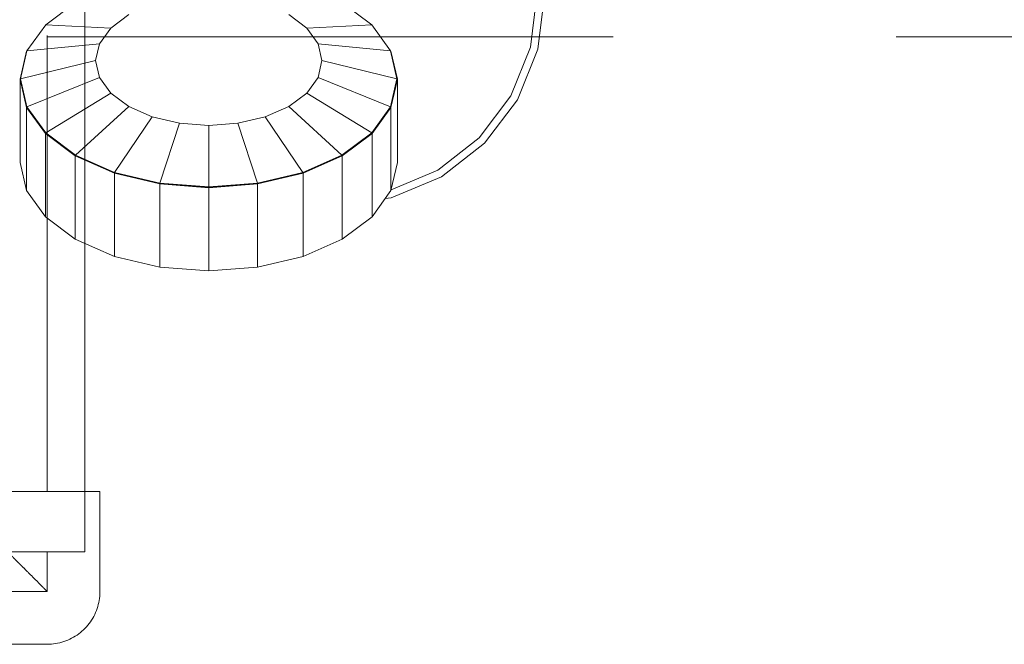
# Model space of a CAD drawing. Header units: millimetres. Extents: x -15837 to 20337, y 4737 to 43412.
# Tile 39 of 85: x 11471 to 11732, y 41894 to 42059. Entities that reach past the tile are written whole.
import ezdxf

# ---------------------------------------------------------------- set-up
doc = ezdxf.new("R2010")
doc.units = ezdxf.units.MM
doc.linetypes.add('ADSK_Скрыто', pattern=[300, 150, -150])
doc.linetypes.add('ADSK_Штриховая_ш3 п1_5', pattern=[225, 150, -75])
for name, color, linetype, lineweight in [('A-DETL-____-HDLN', 90, 'ADSK_Скрыто', 9), ('A-DETL-____-MBND', 5, 'ADSK_Штриховая_ш3 п1_5', 20), ('M-EQPM-____-OTLN', 50, 'Continuous', 20)]:
    doc.layers.add(name, color=color, linetype=linetype, lineweight=lineweight)

# ---------------------------------------------------------------- blocks, each defined once
blk = doc.blocks.new('Прямая форма - 83 new-609448-В_Этаж 03_Водопровод')
at = {"layer": 'M-EQPM-____-OTLN', "color": 253}
for p, q in [((-164.66, 376.38), (-163, 390.23)), ((-161, 390.25), (-162.73, 375.88)), ((-285.28, 388.23), (-293.21, 382.31)), ((-285.28, 388.23), (-293.21, 382.31)), ((-206.79, 382.31), (-214.72, 388.23)), ((-206.79, 382.31), (-214.72, 388.23)), ((-275.98, 381.43), (-271.21, 384.99)), ((-271.21, 384.99), (-275.98, 381.43)), ((-224.02, 381.43), (-228.79, 384.99)), ((-224.02, 381.43), (-228.79, 384.99)), ((-293.21, 382.31), (-298.2, 375.4)), ((-293.21, 382.31), (-298.2, 375.4)), ((-275.98, 381.43), (-293.21, 382.31)), ((-275.98, 381.43), (-293.21, 382.31)), ((-278.98, 377.28), (-275.98, 381.43)), ((-275.98, 381.43), (-278.98, 377.28)), ((-224.02, 381.43), (-206.79, 382.31)), ((-224.02, 381.43), (-206.79, 382.31)), ((-221.02, 377.28), (-224.02, 381.43)), ((-221.02, 377.28), (-224.02, 381.43)), ((-201.8, 375.4), (-206.79, 382.31)), ((-201.8, 375.4), (-206.79, 382.31)), ((-278.98, 377.28), (-298.2, 375.4)), ((-278.98, 377.28), (-298.2, 375.4)), ((-280, 372.83), (-278.98, 377.28)), ((-278.98, 377.28), (-280, 372.83)), ((-220, 372.83), (-221.02, 377.28)), ((-220, 372.83), (-221.02, 377.28)), ((-221.02, 377.28), (-201.8, 375.4)), ((-221.02, 377.28), (-201.8, 375.4)), ((-169.88, 363.45), (-164.66, 376.38)), ((-162.73, 375.88), (-168.14, 362.46)), ((-298.3, 375.34), (-300, 367.91)), ((-298.3, 375.34), (-300, 367.91)), ((-298.3, 375.25), (-300, 367.83)), ((-298.3, 375.25), (-300, 367.83)), ((-298.2, 375.4), (-299.9, 367.99)), ((-298.2, 375.4), (-299.9, 367.99)), ((-298.3, 375.34), (-298.3, 375.25)), ((-298.3, 375.34), (-298.3, 375.25)), ((-200.1, 367.99), (-201.8, 375.4)), ((-200.1, 367.99), (-201.8, 375.4)), ((-201.7, 375.34), (-201.7, 375.25)), ((-200, 367.91), (-201.7, 375.34)), ((-200, 367.91), (-201.7, 375.34)), ((-201.7, 375.34), (-201.7, 375.25)), ((-200, 367.83), (-201.7, 375.25)), ((-200, 367.83), (-201.7, 375.25)), ((-280, 372.83), (-299.9, 367.99)), ((-280, 372.83), (-299.9, 367.99)), ((-278.98, 368.37), (-280, 372.83)), ((-280, 372.83), (-278.98, 368.37)), ((-220, 372.83), (-221.02, 368.37)), ((-221.02, 368.37), (-220, 372.83)), ((-220, 372.83), (-200.1, 367.99)), ((-220, 372.83), (-200.1, 367.99)), ((-278.98, 368.37), (-298.2, 360.59)), ((-278.98, 368.37), (-298.2, 360.59)), ((-275.98, 364.22), (-278.98, 368.37)), ((-278.98, 368.37), (-275.98, 364.22)), ((-221.02, 368.37), (-224.02, 364.22)), ((-224.02, 364.22), (-221.02, 368.37)), ((-221.02, 368.37), (-201.8, 360.59)), ((-221.02, 368.37), (-201.8, 360.59)), ((-299.9, 367.99), (-300, 367.91)), ((-299.9, 367.99), (-300, 367.91)), ((-300, 367.91), (-300, 367.83)), ((-300, 367.91), (-298.3, 360.49)), ((-300, 367.91), (-300, 367.83)), ((-300, 367.91), (-298.3, 360.49)), ((-300, 367.83), (-300, 345.8)), ((-300, 367.83), (-300, 345.8)), ((-300, 367.83), (-298.3, 360.41)), ((-300, 367.83), (-298.3, 360.41)), ((-299.9, 367.99), (-298.2, 360.59)), ((-299.9, 367.99), (-298.2, 360.59)), ((-201.8, 360.59), (-200.1, 367.99)), ((-201.8, 360.59), (-200.1, 367.99)), ((-201.7, 360.49), (-200, 367.91)), ((-201.7, 360.49), (-200, 367.91)), ((-201.7, 360.41), (-200, 367.83)), ((-201.7, 360.41), (-200, 367.83)), ((-200.1, 367.99), (-200, 367.91)), ((-200.1, 367.99), (-200, 367.91)), ((-200, 367.91), (-200, 367.83)), ((-200, 367.91), (-200, 367.83)), ((-200, 367.83), (-200, 345.8)), ((-200, 367.83), (-200, 345.8)), ((-275.98, 364.22), (-293.21, 353.68)), ((-275.98, 364.22), (-293.21, 353.68)), ((-275.98, 364.22), (-271.21, 360.66)), ((-275.98, 364.22), (-271.21, 360.66)), ((-224.02, 364.22), (-228.79, 360.66)), ((-228.79, 360.66), (-224.02, 364.22)), ((-224.02, 364.22), (-206.79, 353.68)), ((-224.02, 364.22), (-206.79, 353.68)), ((-178.29, 352.32), (-169.88, 363.45)), ((-298.3, 361.01), (-298.3, 360.41)), ((-298.3, 361.01), (-298.3, 360.41)), ((-298.2, 360.59), (-298.3, 360.49)), ((-298.2, 360.59), (-298.3, 360.49)), ((-298.3, 360.49), (-293.3, 353.57)), ((-298.3, 360.49), (-298.3, 360.41)), ((-298.3, 360.49), (-293.3, 353.57)), ((-298.3, 360.49), (-298.3, 360.41)), ((-298.3, 360.41), (-298.3, 338.37)), ((-298.3, 360.41), (-293.3, 353.49)), ((-298.3, 360.41), (-298.3, 338.37)), ((-298.3, 360.41), (-293.3, 353.49)), ((-298.2, 360.59), (-293.21, 353.68)), ((-298.2, 360.59), (-293.21, 353.68)), ((-271.21, 360.66), (-285.28, 347.76)), ((-271.21, 360.66), (-285.28, 347.76)), ((-271.21, 360.66), (-265, 357.93)), ((-271.21, 360.66), (-265, 357.93)), ((-228.79, 360.66), (-235, 357.93)), ((-235, 357.93), (-228.79, 360.66)), ((-228.79, 360.66), (-214.72, 347.76)), ((-228.79, 360.66), (-214.72, 347.76)), ((-206.79, 353.68), (-201.8, 360.59)), ((-206.79, 353.68), (-201.8, 360.59)), ((-206.7, 353.57), (-201.7, 360.49)), ((-206.7, 353.57), (-201.7, 360.49)), ((-206.7, 353.49), (-201.7, 360.41)), ((-206.7, 353.49), (-201.7, 360.41)), ((-201.8, 360.59), (-201.7, 360.49)), ((-201.8, 360.59), (-201.7, 360.49)), ((-201.7, 361.01), (-201.7, 360.41)), ((-201.7, 361.01), (-201.7, 360.41)), ((-201.7, 360.49), (-201.7, 360.41)), ((-201.7, 360.49), (-201.7, 360.41)), ((-201.7, 360.41), (-201.7, 338.37)), ((-201.7, 360.41), (-201.7, 338.37)), ((-168.14, 362.46), (-176.86, 350.91)), ((-265, 357.93), (-274.95, 343.21)), ((-265, 357.93), (-274.95, 343.21)), ((-265, 357.93), (-257.76, 356.21)), ((-265, 357.93), (-257.76, 356.21)), ((-235, 357.93), (-242.24, 356.21)), ((-242.24, 356.21), (-235, 357.93)), ((-235, 357.93), (-225.05, 343.21)), ((-235, 357.93), (-225.05, 343.21)), ((-257.76, 356.21), (-262.92, 340.35)), ((-257.76, 356.21), (-262.92, 340.35)), ((-257.76, 356.21), (-250, 355.62)), ((-257.76, 356.21), (-250, 355.62)), ((-250, 355.62), (-242.24, 356.21)), ((-250, 355.62), (-242.24, 356.21)), ((-250, 355.62), (-250, 339.37)), ((-250, 355.62), (-250, 339.37)), ((-242.24, 356.21), (-237.08, 340.35)), ((-242.24, 356.21), (-237.08, 340.35)), ((-293.21, 353.68), (-293.3, 353.57)), ((-293.21, 353.68), (-293.3, 353.57)), ((-293.3, 353.57), (-285.36, 347.63)), ((-293.3, 353.57), (-293.3, 353.49)), ((-293.3, 353.57), (-285.36, 347.63)), ((-293.3, 353.57), (-293.3, 353.49)), ((-293.3, 353.49), (-293.3, 331.46)), ((-293.3, 353.49), (-285.36, 347.55)), ((-293.3, 353.49), (-293.3, 331.46)), ((-293.3, 353.49), (-285.36, 347.55)), ((-293.21, 353.68), (-285.28, 347.76)), ((-293.21, 353.68), (-285.28, 347.76)), ((-214.72, 347.76), (-206.79, 353.68)), ((-214.72, 347.76), (-206.79, 353.68)), ((-214.64, 347.63), (-206.7, 353.57)), ((-214.64, 347.63), (-206.7, 353.57)), ((-214.64, 347.55), (-206.7, 353.49)), ((-214.64, 347.55), (-206.7, 353.49)), ((-206.79, 353.68), (-206.7, 353.57)), ((-206.79, 353.68), (-206.7, 353.57)), ((-206.7, 353.57), (-206.7, 353.49)), ((-206.7, 353.57), (-206.7, 353.49)), ((-206.7, 353.49), (-206.7, 331.46)), ((-206.7, 353.49), (-206.7, 331.46)), ((-189.31, 343.77), (-178.29, 352.32)), ((-176.86, 350.91), (-188.3, 342.04)), ((-285.28, 347.76), (-285.36, 347.63)), ((-285.28, 347.76), (-285.36, 347.63)), ((-285.36, 347.63), (-275, 343.08)), ((-285.36, 347.63), (-285.36, 347.55)), ((-285.36, 347.63), (-275, 343.08)), ((-285.36, 347.63), (-285.36, 347.55)), ((-285.36, 347.55), (-285.36, 325.52)), ((-285.36, 347.55), (-275, 342.99)), ((-285.36, 347.55), (-285.36, 325.52)), ((-285.36, 347.55), (-275, 342.99)), ((-285.28, 347.76), (-274.95, 343.21)), ((-285.28, 347.76), (-274.95, 343.21)), ((-225.05, 343.21), (-214.72, 347.76)), ((-225.05, 343.21), (-214.72, 347.76)), ((-225, 343.08), (-214.64, 347.63)), ((-225, 343.08), (-214.64, 347.63)), ((-225, 342.99), (-214.64, 347.55)), ((-225, 342.99), (-214.64, 347.55)), ((-214.72, 347.76), (-214.64, 347.63)), ((-214.72, 347.76), (-214.64, 347.63)), ((-214.64, 347.63), (-214.64, 347.55)), ((-214.64, 347.63), (-214.64, 347.55)), ((-214.64, 347.55), (-214.64, 325.52)), ((-214.64, 347.55), (-214.64, 325.52)), ((-298.3, 338.37), (-300, 345.8)), ((-300, 345.8), (-298.3, 338.37)), ((-200, 345.8), (-201.7, 338.37)), ((-201.7, 338.37), (-200, 345.8)), ((-274.95, 343.21), (-275, 343.08)), ((-274.95, 343.21), (-275, 343.08)), ((-275, 343.08), (-262.94, 340.21)), ((-275, 343.08), (-275, 342.99)), ((-275, 343.08), (-262.94, 340.21)), ((-275, 343.08), (-275, 342.99)), ((-275, 342.99), (-275, 320.96)), ((-275, 342.99), (-262.94, 340.13)), ((-275, 342.99), (-275, 320.96)), ((-275, 342.99), (-262.94, 340.13)), ((-274.95, 343.21), (-262.92, 340.35)), ((-274.95, 343.21), (-262.92, 340.35)), ((-237.08, 340.35), (-225.05, 343.21)), ((-237.08, 340.35), (-225.05, 343.21)), ((-237.06, 340.21), (-225, 343.08)), ((-237.06, 340.21), (-225, 343.08)), ((-237.06, 340.13), (-225, 342.99)), ((-237.06, 340.13), (-225, 342.99)), ((-225.05, 343.21), (-225, 343.08)), ((-225.05, 343.21), (-225, 343.08)), ((-225, 343.08), (-225, 342.99)), ((-225, 343.08), (-225, 342.99)), ((-225, 342.99), (-225, 320.96)), ((-225, 342.99), (-225, 320.96)), ((-201.65, 338.61), (-189.31, 343.77)), ((-188.3, 342.04), (-201.65, 336.46)), ((-262.92, 340.35), (-262.94, 340.21)), ((-262.92, 340.35), (-262.94, 340.21)), ((-262.94, 340.21), (-250, 339.23)), ((-262.94, 340.21), (-262.94, 340.13)), ((-262.94, 340.21), (-250, 339.23)), ((-262.94, 340.21), (-262.94, 340.13)), ((-262.94, 340.13), (-262.94, 318.09)), ((-262.94, 340.13), (-250, 339.15)), ((-262.94, 340.13), (-262.94, 318.09)), ((-262.94, 340.13), (-250, 339.15)), ((-262.92, 340.35), (-250, 339.37)), ((-262.92, 340.35), (-250, 339.37)), ((-250, 339.37), (-237.08, 340.35)), ((-250, 339.37), (-237.08, 340.35)), ((-250, 339.23), (-237.06, 340.21)), ((-250, 339.23), (-237.06, 340.21)), ((-250, 339.15), (-237.06, 340.13)), ((-250, 339.15), (-237.06, 340.13)), ((-250, 339.37), (-250, 339.23)), ((-250, 339.37), (-250, 339.23)), ((-237.08, 340.35), (-237.06, 340.21)), ((-237.08, 340.35), (-237.06, 340.21)), ((-237.06, 340.21), (-237.06, 340.13)), ((-237.06, 340.21), (-237.06, 340.13)), ((-237.06, 340.13), (-237.06, 318.09)), ((-237.06, 340.13), (-237.06, 318.09)), ((-293.3, 331.46), (-298.3, 338.37)), ((-298.3, 338.37), (-293.3, 331.46)), ((-250, 339.23), (-250, 339.15)), ((-250, 339.23), (-250, 339.15)), ((-250, 339.15), (-250, 317.12)), ((-250, 339.15), (-250, 317.12)), ((-201.7, 338.37), (-206.7, 331.46)), ((-206.7, 331.46), (-201.7, 338.37)), ((-201.65, 336.46), (-203.23, 336.25)), ((-285.36, 325.52), (-293.3, 331.46)), ((-293.3, 331.46), (-285.36, 325.52)), ((-206.7, 331.46), (-214.64, 325.52)), ((-214.64, 325.52), (-206.7, 331.46)), ((-275, 320.96), (-285.36, 325.52)), ((-285.36, 325.52), (-275, 320.96)), ((-214.64, 325.52), (-225, 320.96)), ((-225, 320.96), (-214.64, 325.52)), ((-262.94, 318.09), (-275, 320.96)), ((-275, 320.96), (-262.94, 318.09)), ((-225, 320.96), (-237.06, 318.09)), ((-237.06, 318.09), (-225, 320.96)), ((-250, 317.12), (-262.94, 318.09)), ((-262.94, 318.09), (-250, 317.12)), ((-237.06, 318.09), (-250, 317.12)), ((-250, 317.12), (-237.06, 318.09))]:
    blk.add_line(p, q, dxfattribs=at)
blk = doc.blocks.new('Прямая форма - FU - 054-612023-В_Этаж 03_Водопровод')
blk.add_blockref('Прямая форма - 83 new-609448-В_Этаж 03_Водопровод', (0, 0))
blk = doc.blocks.new('83 new_ifc_RVT-1-В_Этаж 03_Водопровод')
at = {"layer": 'M-EQPM-____-OTLN', "color": 253, "lineweight": 20}
blk.add_blockref('Прямая форма - FU - 054-612023-В_Этаж 03_Водопровод', (24010.28, 41675.83), dxfattribs=at)
blk = doc.blocks.new('ADSK_Полипропилен_Отвод - Универсальный-V83-В_Этаж 03_Водопровод')
at = {"layer": 'A-DETL-____-MBND', "color": 220}
for p, q in [((23703.46, 41934.53), (23703.46, 41922.03)), ((23731.46, 41934.53), (23703.46, 41934.53)), ((23731.46, 41908.03), (23731.46, 41934.53)), ((23703.46, 41922.03), (23690.96, 41922.03)), ((23690.96, 41922.03), (23690.96, 41894.03)), ((23690.96, 41894.03), (23717.46, 41894.03))]:
    blk.add_line(p, q, dxfattribs=at)
at = {"layer": 'A-DETL-____-MBND', "color": 220, "flags": 128}
blk.add_lwpolyline([(23717.46, 41894.03), (23718.02, 41894.04), (23718.58, 41894.07), (23719.14, 41894.13), (23719.69, 41894.21), (23720.24, 41894.31), (23720.79, 41894.43), (23721.33, 41894.57), (23721.87, 41894.74), (23722.39, 41894.93), (23722.91, 41895.13), (23723.43, 41895.36), (23723.93, 41895.61), (23724.42, 41895.88), (23724.9, 41896.17), (23725.37, 41896.47), (23725.82, 41896.8), (23726.27, 41897.14), (23726.69, 41897.5), (23727.11, 41897.88), (23727.51, 41898.27), (23727.89, 41898.68), (23728.25, 41899.11), (23728.6, 41899.55), (23728.93, 41900), (23729.24, 41900.46), (23729.54, 41900.94), (23729.81, 41901.43), (23730.06, 41901.93), (23730.3, 41902.44), (23730.51, 41902.96), (23730.7, 41903.48), (23730.87, 41904.01), (23731.02, 41904.55), (23731.15, 41905.1), (23731.26, 41905.65), (23731.34, 41906.2), (23731.41, 41906.76), (23731.44, 41907.32), (23731.46, 41907.88), (23731.46, 41908.03)], dxfattribs=at)
at = {"layer": 'A-DETL-____-MBND', "color": 220}
blk.add_open_spline([(23717.46, 41908.03), (23716.56, 41908.92), (23714.77, 41910.73), (23712.56, 41912.93), (23711.07, 41914.43), (23710.23, 41915.26), (23709.61, 41915.88), (23709.01, 41916.48), (23708.42, 41917.07), (23707.85, 41917.64), (23707.3, 41918.19), (23706.77, 41918.72), (23706.26, 41919.23), (23705.78, 41919.71), (23705.34, 41920.15), (23704.93, 41920.56), (23704.56, 41920.93), (23704.23, 41921.26), (23703.96, 41921.53), (23703.75, 41921.75), (23703.55, 41921.96), (23703.47, 41922.03), (23703.46, 41922.03)], degree=3, knots=[0, 0, 0, 0, 0.142857, 0.285714, 0.357143, 0.392857, 0.428571, 0.464286, 0.5, 0.535714, 0.571429, 0.607143, 0.642857, 0.678571, 0.714286, 0.75, 0.785714, 0.821429, 0.857143, 0.892857, 0.928571, 1, 1, 1, 1], dxfattribs=at)

msp = doc.modelspace()

# ---------------------------------------------------------------- linework, layer by layer
at = {"layer": 'A-DETL-____-HDLN', "color": 210}
msp.add_line((11468.49, 41918.53), (11488.49, 41918.53), dxfattribs=at)
at = {"layer": 'A-DETL-____-MBND', "color": 220}
for p, q in [((11488.49, 41918.53), (11488.49, 42269.03)), ((11478.49, 41934.53), (11478.49, 42055.3)), ((11478.49, 41908.03), (11478.49, 41918.53)), ((11467.99, 41908.03), (11478.49, 41908.03))]:
    msp.add_line(p, q, dxfattribs=at)
at = {"layer": 'A-DETL-____-MBND', "color": 150}
for p, q in [((11086.04, 42054.96), (11478.49, 42054.96)), ((11478.49, 42054.96), (11833.15, 42054.96))]:
    msp.add_line(p, q, dxfattribs=at)

# ---------------------------------------------------------------- block references
at = {"lineweight": 9}
msp.add_blockref('83 new_ifc_RVT-1-В_Этаж 03_Водопровод', (-12238.98, 0), dxfattribs=at)
at = {"layer": 'A-DETL-____-MBND', "color": 220}
msp.add_blockref('ADSK_Полипропилен_Отвод - Универсальный-V83-В_Этаж 03_Водопровод', (-12238.98, 0), dxfattribs=at)

doc.saveas('drawing.dxf')
